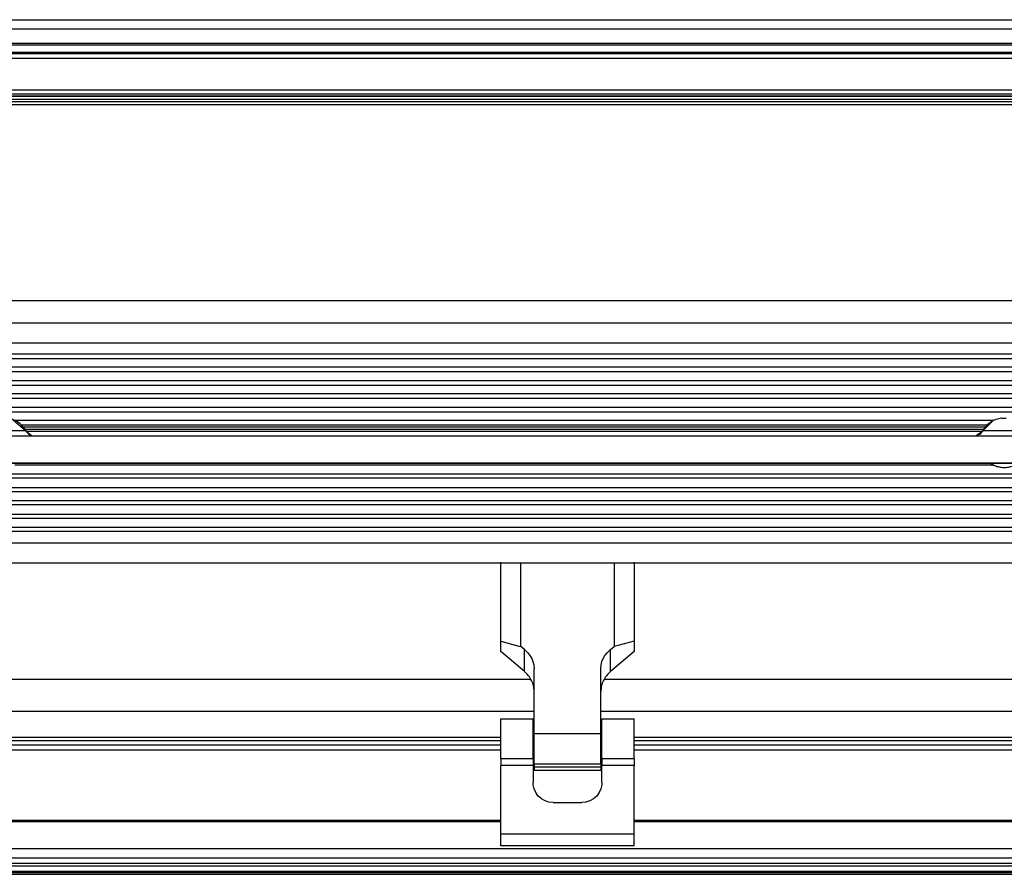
# Model space of a CAD drawing. Header units: millimetres. Extents: x -960 to 506, y 235 to 390.
# Tile 26 of 32: x -68 to 79, y 240 to 369. Entities that reach past the tile are written whole.
import ezdxf

# ---------------------------------------------------------------- set-up
doc = ezdxf.new("R2010")
doc.units = ezdxf.units.MM

# ---------------------------------------------------------------- blocks, each defined once
blk = doc.blocks.new('Gehaeuseblech-oben-S120__20', base_point=(-821.22, 264.82))
at = {"color": 1, "linetype": 'Continuous'}
for p, q in [((-128.06, 326.47), (404.52, 326.47)), ((8.37, 269.63), (-420.65, 269.63)), ((408.8, 269.63), (19.34, 269.63)), ((8.86, 264.82), (-421.14, 264.82)), ((408.94, 264.82), (18.86, 264.82))]:
    blk.add_line(p, q, dxfattribs=at)
blk = doc.blocks.new('Fuehrung-S120__22', base_point=(-777.14, 355.87))
at = {"color": 7, "linetype": 'Continuous'}
for p, q in [((-200.44, 368.62), (128.17, 368.62)), ((-777.14, 363.73), (364.86, 363.73)), ((364.86, 355.87), (-144.59, 355.87))]:
    blk.add_line(p, q, dxfattribs=at)
at = {"color": 1, "linetype": 'Continuous'}
for p, q in [((364.86, 367.22), (-777.14, 367.22)), ((364.86, 365.07), (-777.14, 365.07)), ((364.86, 364.79), (-777.14, 364.79)), ((-777.14, 363.73), (364.86, 363.73)), ((364.86, 363.49), (-777.14, 363.49)), ((-145.1, 357.14), (364.86, 357.14)), ((-144.83, 356.72), (364.86, 356.72)), ((-144.7, 356.37), (364.86, 356.37))]:
    blk.add_line(p, q, dxfattribs=at)
blk = doc.blocks.new('Gehäuserahmen-lang__24', base_point=(-815.18, 240.37))
at = {"color": 1, "linetype": 'Continuous'}
for p, q in [((402.89, 240.58), (-815.18, 240.58)), ((355.36, 240.37), (-815.18, 240.37))]:
    blk.add_line(p, q, dxfattribs=at)
at = {"color": 7, "linetype": 'Continuous'}
blk.add_line((355.36, 240.37), (-706.68, 240.37), dxfattribs=at)
blk = doc.blocks.new('Rahmen-lang-S120__25', base_point=(-815.18, 260.47))
at = {"color": 7, "linetype": 'Continuous'}
for p, q in [((-416.14, 260.97), (3.86, 260.97)), ((8.71, 260.97), (8.86, 260.97)), ((23.86, 260.97), (402.89, 260.97))]:
    blk.add_line(p, q, dxfattribs=at)
at = {"color": 1, "linetype": 'Continuous'}
for p, q in [((-416.14, 260.47), (3.86, 260.47)), ((8.71, 260.47), (8.86, 260.47)), ((23.86, 260.47), (402.89, 260.47))]:
    blk.add_line(p, q, dxfattribs=at)
blk = doc.blocks.new('Dekorleiste-S120_1__26', base_point=(-777.14, 357.16))
at = {"color": 1, "linetype": 'Continuous'}
for p, q in [((-777.14, 362.83), (364.86, 362.83)), ((-146.25, 358.1), (364.86, 358.1)), ((-145.43, 357.5), (364.86, 357.5)), ((364.86, 357.16), (-145.11, 357.16))]:
    blk.add_line(p, q, dxfattribs=at)
at = {"color": 7, "linetype": 'Continuous'}
blk.add_line((-777.14, 362.83), (364.86, 362.83), dxfattribs=at)
blk = doc.blocks.new('Rahmendeckel-bearb__1__27', base_point=(-815.18, 240.76))
at = {"color": 7, "linetype": 'Continuous'}
for p, q in [((3.86, 259.77), (-416.14, 259.77)), ((8.86, 259.77), (8.71, 259.77)), ((402.89, 259.77), (23.86, 259.77)), ((-815.18, 240.76), (402.89, 240.76))]:
    blk.add_line(p, q, dxfattribs=at)
at = {"color": 1, "linetype": 'Continuous'}
for p, q in [((-416.14, 259.08), (3.86, 259.08)), ((8.71, 259.08), (8.86, 259.08)), ((23.86, 259.08), (402.36, 259.08)), ((3.86, 248.47), (-416.14, 248.47)), ((3.86, 248.26), (-416.14, 248.26)), ((402.36, 248.47), (23.86, 248.47)), ((402.36, 248.26), (23.86, 248.26)), ((-814.64, 244.27), (402.36, 244.27)), ((402.36, 242.8), (-814.64, 242.8)), ((402.36, 242.01), (-814.64, 242.01)), ((402.36, 241.58), (-814.64, 241.58)), ((402.36, 240.78), (-814.64, 240.78))]:
    blk.add_line(p, q, dxfattribs=at)
blk = doc.blocks.new('Scharnierband__42', base_point=(3.86, 256.01))
at = {"color": 7, "linetype": 'Continuous'}
for p, q in [((3.86, 275.36), (3.86, 287.24)), ((6.86, 274.55), (6.86, 287.05)), ((20.86, 287.05), (20.86, 274.54)), ((23.86, 287.24), (23.86, 275.36)), ((3.86, 273.8), (3.86, 275.36)), ((3.86, 275.36), (6.55, 274.63)), ((23.86, 275.36), (20.86, 274.54)), ((23.86, 275.36), (23.86, 273.8)), ((7.39, 270.81), (3.86, 273.8)), ((6.55, 274.63), (6.86, 274.55)), ((7.39, 274.1), (6.86, 274.55)), ((7.39, 274.1), (7.55, 273.97)), ((7.55, 273.97), (7.92, 273.6)), ((7.92, 273.6), (8.23, 273.19)), ((19.48, 273.19), (19.79, 273.6)), ((19.79, 273.6), (20.17, 273.97)), ((20.17, 273.97), (20.32, 274.1)), ((20.32, 274.1), (20.86, 274.54)), ((23.86, 273.8), (20.32, 270.81)), ((8.23, 273.19), (8.49, 272.76)), ((8.49, 272.76), (8.68, 272.3)), ((8.68, 272.3), (8.8, 271.83)), ((8.8, 271.83), (8.86, 271.23)), ((18.86, 271.23), (18.91, 271.83)), ((18.91, 271.83), (19.03, 272.3)), ((19.03, 272.3), (19.22, 272.76)), ((19.22, 272.76), (19.48, 273.19)), ((8.86, 261.48), (8.86, 271.23)), ((18.86, 261.48), (18.86, 271.23)), ((8.86, 256.9), (8.86, 261.48)), ((18.86, 256.9), (18.86, 261.48)), ((8.86, 256.9), (8.86, 256.5)), ((8.86, 256.5), (8.86, 256.01)), ((8.86, 256.01), (18.86, 256.01)), ((18.86, 256.9), (18.86, 256.5)), ((18.86, 256.5), (18.86, 256.01))]:
    blk.add_line(p, q, dxfattribs=at)
at = {"color": 1, "linetype": 'Continuous'}
for p, q in [((7.39, 270.81), (7.39, 274.1)), ((20.32, 270.81), (20.32, 274.1)), ((18.86, 261.48), (8.86, 261.48)), ((18.86, 256.9), (8.86, 256.9)), ((8.86, 256.5), (18.86, 256.5))]:
    blk.add_line(p, q, dxfattribs=at)
at = {"color": 7, "linetype": 'Continuous'}
for points in [[(8.86, 267.82), (8.76, 268.65), (8.48, 269.44), (8.01, 270.17), (7.39, 270.81)], [(20.32, 270.81), (19.7, 270.17), (19.24, 269.44), (18.95, 268.65), (18.86, 267.82)]]:
    blk.add_spline(points, degree=3, dxfattribs=at)
blk = doc.blocks.new('Scharnier-Lager__43', base_point=(3.86, 244.63))
at = {"color": 7, "linetype": 'Continuous'}
for p, q in [((3.86, 257.69), (3.86, 263.73)), ((3.86, 263.73), (8.71, 263.73)), ((8.71, 257.69), (8.71, 263.73)), ((19.01, 257.69), (19.01, 263.73)), ((19.01, 263.73), (23.86, 263.73)), ((23.86, 257.69), (23.86, 263.73)), ((3.86, 257.69), (3.86, 256.72)), ((8.71, 257.69), (8.71, 256.72)), ((19.01, 257.69), (19.01, 256.72)), ((23.86, 257.69), (23.86, 256.72)), ((3.86, 246.42), (3.86, 256.72)), ((8.71, 256.72), (8.71, 254.13)), ((19.01, 254.13), (19.01, 256.72)), ((23.86, 246.42), (23.86, 256.72)), ((8.72, 253.81), (8.71, 254.13)), ((19.01, 254.13), (18.99, 253.81)), ((8.85, 253.2), (8.72, 253.81)), ((9.11, 252.63), (8.85, 253.2)), ((9.48, 252.12), (9.11, 252.63)), ((18.6, 252.63), (18.24, 252.12)), ((18.86, 253.2), (18.6, 252.63)), ((18.99, 253.81), (18.86, 253.2)), ((9.94, 251.7), (9.48, 252.12)), ((10.49, 251.39), (9.94, 251.7)), ((11.08, 251.19), (10.49, 251.39)), ((11.71, 251.13), (11.08, 251.19)), ((11.71, 251.13), (16.01, 251.13)), ((16.63, 251.19), (16.01, 251.13)), ((17.23, 251.39), (16.63, 251.19)), ((17.77, 251.7), (17.23, 251.39)), ((18.24, 252.12), (17.77, 251.7)), ((3.86, 244.63), (3.86, 246.42)), ((23.86, 244.63), (23.86, 246.42)), ((23.86, 244.63), (3.86, 244.63))]:
    blk.add_line(p, q, dxfattribs=at)
at = {"color": 1, "linetype": 'Continuous'}
for p, q in [((8.71, 257.69), (3.86, 257.69)), ((23.86, 257.69), (19.01, 257.69)), ((8.71, 256.72), (3.86, 256.72)), ((23.86, 256.72), (19.01, 256.72)), ((23.86, 246.42), (3.86, 246.42))]:
    blk.add_line(p, q, dxfattribs=at)
blk = doc.blocks.new('Zapfenschraube__44', base_point=(18.86, 257.63))
at = {"color": 7, "linetype": 'Continuous'}
for p, q in [((19.01, 261.63), (18.86, 261.63)), ((19.01, 257.63), (18.86, 257.63))]:
    blk.add_line(p, q, dxfattribs=at)
blk = doc.blocks.new('Scharnier-kpl__1__45', base_point=(3.86, 244.63))
for name, p in [('Scharnierband__42', (3.86, 256.01)), ('Scharnier-Lager__43', (3.86, 244.63)), ('Zapfenschraube__44', (18.86, 257.63))]:
    blk.add_blockref(name, p)
blk = doc.blocks.new('Gehaeuse-kpl_-S120__46', base_point=(-877.34, 235.31))
for name, p in [('Fuehrung-S120__22', (-777.14, 355.87)), ('Dekorleiste-S120_1__26', (-777.14, 357.16)), ('Gehaeuseblech-oben-S120__20', (-821.22, 264.82)), ('Scharnier-kpl__1__45', (3.86, 244.63)), ('Rahmen-lang-S120__25', (-815.18, 260.47)), ('Rahmendeckel-bearb__1__27', (-815.18, 240.76)), ('Gehäuserahmen-lang__24', (-815.18, 240.37))]:
    blk.add_blockref(name, p)
blk = doc.blocks.new('Haltebuegel__47', base_point=(-902.62, 286.83))
at = {"color": 7, "linetype": 'Continuous'}
for p, q in [((-192.04, 323.13), (395.38, 323.13)), ((-192.22, 287.11), (395.38, 287.11))]:
    blk.add_line(p, q, dxfattribs=at)
at = {"color": 1, "linetype": 'Continuous'}
for p, q in [((-188.8, 320.13), (395.38, 320.13)), ((395.38, 318.44), (-187.44, 318.44)), ((-186.98, 317.78), (395.38, 317.78)), ((395.38, 316.48), (-186.16, 316.48)), ((-185.8, 315.82), (395.38, 315.82)), ((395.38, 314.44), (-185.11, 314.44)), ((-184.83, 313.78), (395.38, 313.78)), ((395.38, 312.48), (-184.34, 312.48)), ((-184.12, 311.82), (395.38, 311.82)), ((395.38, 310.44), (-183.74, 310.44)), ((-183.6, 309.78), (395.38, 309.78)), ((77.77, 308.48), (-69.01, 308.48)), ((-68.07, 307.82), (76.83, 307.82)), ((76.51, 307.48), (-67.75, 307.48)), ((-67.53, 307.18), (76.29, 307.18)), ((-67.53, 307.18), (76.29, 307.18)), ((-67.35, 306.88), (76.11, 306.88)), ((77.8, 301.78), (-69.04, 301.78)), ((-184.96, 300.48), (395.38, 300.48)), ((395.38, 299.82), (-184.26, 299.82)), ((-184.16, 298.44), (395.38, 298.44)), ((395.38, 297.78), (-184.37, 297.78)), ((395.38, 295.82), (-185.16, 295.82)), ((-184.87, 296.48), (395.38, 296.48)), ((-185.85, 294.44), (395.38, 294.44)), ((-187.05, 292.48), (395.38, 292.48)), ((395.38, 293.78), (-186.22, 293.78)), ((395.38, 291.82), (-187.52, 291.82)), ((-188.9, 290.13), (395.38, 290.13)), ((-192.22, 287.11), (395.38, 287.11))]:
    blk.add_line(p, q, dxfattribs=at)
blk = doc.blocks.new('Tragblech-2__54', base_point=(-186.61, 301.4))
at = {"color": 7, "linetype": 'Continuous'}
for p, q in [((78.99, 308.82), (79.32, 308.84)), ((79.32, 308.84), (79.64, 308.84)), ((-69.36, 308.62), (-67.38, 306.92)), ((76.14, 306.92), (77.83, 308.56)), ((-185.8, 306.18), (359.65, 306.16)), ((-67.38, 306.92), (-66.54, 306.21)), ((75.13, 306.18), (76.14, 306.92)), ((356.59, 302.04), (-81.48, 302.04))]:
    blk.add_line(p, q, dxfattribs=at)
at = {"color": 1, "linetype": 'Continuous'}
blk.add_line((359.65, 302.06), (-185.8, 302.08), dxfattribs=at)
at = {"color": 7, "linetype": 'Continuous'}
for points in [[(-67.38, 306.92), (-67.92, 307.67), (-68.63, 308.26), (-69.46, 308.66), (-70.36, 308.84)], [(78.99, 308.82), (78.13, 308.63), (77.33, 308.22), (76.65, 307.65), (76.14, 306.92)], [(-67.38, 306.92), (-67.18, 306.65), (-66.93, 306.42), (-66.64, 306.26), (-66.32, 306.17)], [(75.13, 306.18), (75.44, 306.28), (75.71, 306.44), (75.95, 306.66), (76.14, 306.92)], [(-53.62, 302.05), (-53.52, 302.05), (-53.22, 302.05), (-52.74, 302.05), (-52.12, 302.05), (-51.4, 302.05), (-50.62, 302.05), (-49.84, 302.05), (-49.12, 302.05), (-48.5, 302.05), (-48.02, 302.05), (-47.72, 302.05), (-47.62, 302.05), (-47.72, 302.05), (-48.02, 302.05), (-48.5, 302.05), (-49.12, 302.05), (-49.84, 302.05), (-50.62, 302.05), (-51.4, 302.05), (-52.12, 302.05), (-52.74, 302.05), (-53.22, 302.05), (-53.52, 302.05), (-53.62, 302.05)], [(56.38, 302.05), (56.48, 302.05), (56.78, 302.05), (57.26, 302.05), (57.88, 302.05), (58.6, 302.05), (59.38, 302.05), (60.16, 302.05), (60.88, 302.05), (61.5, 302.05), (61.98, 302.05), (62.28, 302.05), (62.38, 302.05), (62.28, 302.05), (61.98, 302.05), (61.5, 302.05), (60.88, 302.05), (60.16, 302.05), (59.38, 302.05), (58.6, 302.05), (57.88, 302.05), (57.26, 302.05), (56.78, 302.05), (56.48, 302.05), (56.38, 302.05)], [(77.31, 302.06), (77.93, 301.72), (78.61, 301.51), (79.31, 301.43), (80.02, 301.49), (80.71, 301.68), (81.34, 301.99)], [(77.31, 302.06), (77.93, 301.72), (78.61, 301.51), (79.31, 301.43), (80.02, 301.49), (80.71, 301.68), (81.34, 301.99)], [(77.31, 302.06), (77.93, 301.72), (78.61, 301.51), (79.31, 301.43), (80.02, 301.49), (80.71, 301.68), (81.34, 301.99)], [(77.31, 302.06), (77.93, 301.72), (78.61, 301.51), (79.31, 301.43), (80.02, 301.49), (80.71, 301.68), (81.34, 301.99)]]:
    blk.add_spline(points, degree=3, dxfattribs=at)
at = {"color": 1, "linetype": 'Continuous'}
for points in [[(-67.38, 306.92), (-67.5, 306.92), (-67.84, 306.92), (-68.37, 306.93), (-69.04, 306.93), (-69.82, 306.93), (-70.66, 306.93), (-71.49, 306.93), (-72.26, 306.93), (-72.93, 306.93), (-73.44, 306.92), (-73.76, 306.92), (-73.86, 306.92)], [(82.62, 306.92), (82.5, 306.92), (82.16, 306.92), (81.63, 306.93), (80.96, 306.93), (80.18, 306.93), (79.34, 306.93), (78.51, 306.93), (77.74, 306.93), (77.07, 306.93), (76.56, 306.92), (76.24, 306.92), (76.14, 306.92)]]:
    blk.add_spline(points, degree=3, dxfattribs=at)
blk = doc.blocks.new('Tragblech-geschweisst__56', base_point=(-802.62, 282.59))
blk.add_blockref('Tragblech-2__54', (-186.61, 301.4))
blk = doc.blocks.new('Haltebuegel-MAN-S120__69', base_point=(-960.38, 261.68))
for name, p in [('Tragblech-geschweisst__56', (-802.62, 282.59)), ('Haltebuegel__47', (-902.62, 286.83))]:
    blk.add_blockref(name, p)
blk = doc.blocks.new('S120_1__70', base_point=(-960.38, 235.31))
for name, p in [('Haltebuegel-MAN-S120__69', (-960.38, 261.68)), ('Gehaeuse-kpl_-S120__46', (-877.34, 235.31))]:
    blk.add_blockref(name, p)
blk = doc.blocks.new('Drfsicht1', base_point=(-227, 359))
blk.add_blockref('S120_1__70', (-960.38, 235.31))

msp = doc.modelspace()

# ---------------------------------------------------------------- block references
msp.add_blockref('Drfsicht1', (-227, 359))

doc.saveas('drawing.dxf')
